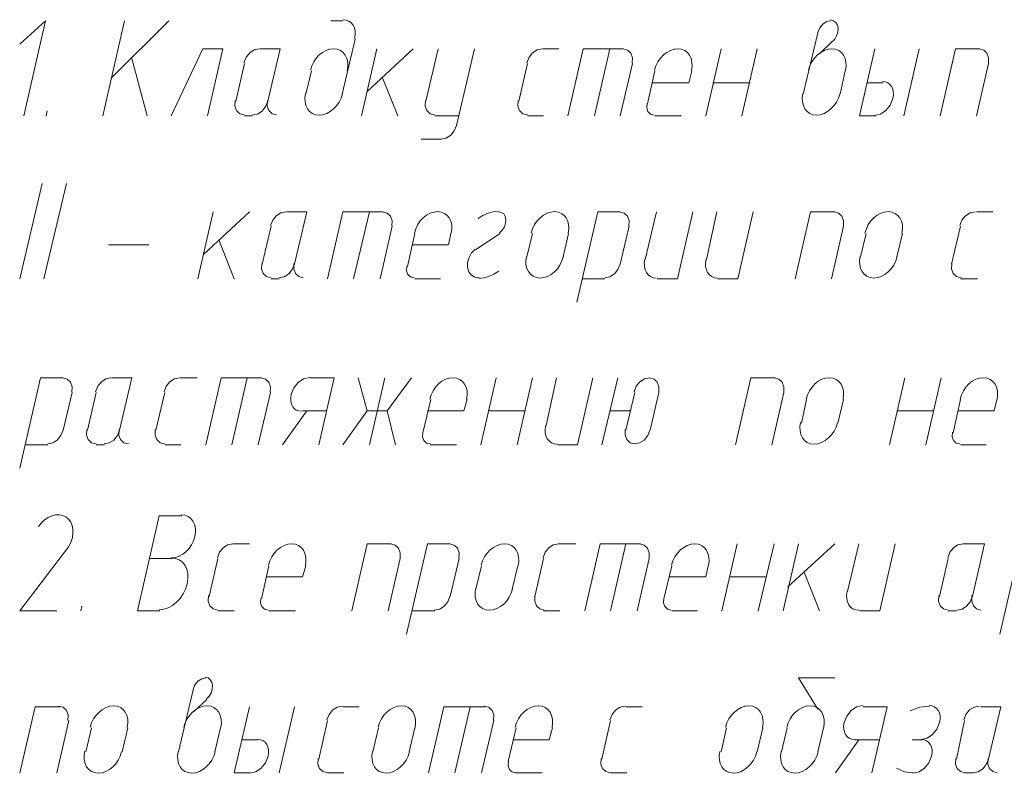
# Model space of a CAD drawing. Header units: millimetres. Extents: x 1527433 to 14789979, y -66543 to 11310.
# Tile 100 of 122: x 2005708 to 2008293, y -53391 to -51412. Entities that reach past the tile are written whole.
import ezdxf

# ---------------------------------------------------------------- set-up
doc = ezdxf.new("R2010")
doc.units = ezdxf.units.MM

msp = doc.modelspace()

# ---------------------------------------------------------------- linework, layer by layer
at = {"color": 7, "lineweight": 0}
for points in [[(2005718.667, -51664.479), (2005775.817, -51414.712), (2005708.083, -51476.095)], [(2005926.1, -51664.479), (2005983.25, -51414.712)], [(2005949.383, -51564.995), (2006099.667, -51414.712)], [(2006556.867, -51414.712), (2006525.117, -51414.712)], [(2006587.397, -51461.891), (2006588.955, -51451.774), (2006588.746, -51442.369), (2006586.893, -51433.875), (2006583.516, -51426.494), (2006578.738, -51420.425), (2006572.678, -51415.868), (2006565.46, -51413.024), (2006557.204, -51412.093)], [(2007837.13, -51414.742), (2007826.434, -51417.156), (2007816.635, -51423.731), (2007808.799, -51433.479), (2007803.993, -51445.415)], [(2007841.057, -51470.119), (2007848.042, -51462.794), (2007853.2, -51454.153), (2007856.261, -51444.785), (2007856.954, -51435.283), (2007855.14, -51426.655), (2007851.074, -51419.772), (2007845.088, -51415.016), (2007837.511, -51412.768)], [(2007803.583, -51446.462), (2007765.483, -51607.329)], [(2006554.75, -51607.329), (2006588.617, -51463.395)], [(2007841.683, -51469.745), (2007807.817, -51501.495)], [(2006201.267, -51664.479), (2006241.483, -51488.795), (2006188.567, -51488.795), (2006106.017, -51664.479)], [(2006337.2, -51488.875), (2006323.989, -51491.478), (2006312.019, -51499.153), (2006302.583, -51510.735), (2006296.975, -51525.062)], [(2006360.017, -51626.379), (2006391.767, -51488.795), (2006338.85, -51488.795)], [(2006568.299, -51545.228), (2006569.887, -51533.825), (2006569.458, -51523.191), (2006567.157, -51513.555), (2006563.128, -51505.144), (2006557.513, -51498.189), (2006550.456, -51492.918), (2006542.101, -51489.559), (2006532.591, -51488.342), (2006522.562, -51489.422), (2006512.72, -51492.653), (2006503.309, -51497.808), (2006494.576, -51504.663), (2006486.767, -51512.99), (2006480.13, -51522.563), (2006474.909, -51533.157), (2006471.351, -51544.546)], [(2006645.767, -51488.795), (2006605.55, -51664.479)], [(2006620.367, -51600.979), (2006741.017, -51488.795)], [(2006806.633, -51488.795), (2006774.883, -51626.379)], [(2006855.317, -51689.879), (2006901.883, -51488.795)], [(2007080.15, -51488.875), (2007066.939, -51491.478), (2007054.969, -51499.153), (2007045.533, -51510.735), (2007039.925, -51525.062)], [(2007081.8, -51488.795), (2007124.133, -51488.795)], [(2007293.467, -51488.795), (2007187.633, -51488.795), (2007147.417, -51664.479)], [(2007257.483, -51488.795), (2007217.267, -51664.479)], [(2007316.292, -51526.612), (2007316.815, -51512.164), (2007312.385, -51500.249), (2007303.79, -51492.081), (2007291.817, -51488.875)], [(2007472.115, -51545.228), (2007473.703, -51533.825), (2007473.275, -51523.191), (2007470.974, -51513.555), (2007466.944, -51505.144), (2007461.329, -51498.189), (2007454.272, -51492.918), (2007445.917, -51489.559), (2007436.407, -51488.342), (2007426.379, -51489.422), (2007416.536, -51492.653), (2007407.125, -51497.808), (2007398.392, -51504.663), (2007390.584, -51512.99), (2007383.946, -51522.563), (2007378.726, -51533.157), (2007375.168, -51544.546)], [(2007509.367, -51664.479), (2007549.583, -51488.795)], [(2007604.617, -51664.479), (2007644.833, -51488.795)], [(2007876.399, -51545.228), (2007877.987, -51533.825), (2007877.558, -51523.191), (2007875.258, -51513.555), (2007871.228, -51505.144), (2007865.613, -51498.189), (2007858.556, -51492.918), (2007850.201, -51489.559), (2007840.691, -51488.342), (2007830.662, -51489.422), (2007820.82, -51492.653), (2007811.409, -51497.808), (2007802.676, -51504.663), (2007794.867, -51512.99), (2007788.23, -51522.563), (2007783.009, -51533.157), (2007779.451, -51544.546)], [(2007953.867, -51488.795), (2007913.65, -51664.479)], [(2008070.283, -51488.795), (2008030.067, -51664.479)], [(2008229.033, -51488.795), (2008165.533, -51488.795), (2008125.317, -51664.479)], [(2008251.858, -51526.612), (2008252.381, -51512.164), (2008247.952, -51500.249), (2008239.357, -51492.081), (2008227.384, -51488.875)], [(2006002.3, -51514.195), (2006042.517, -51664.479)], [(2006298.633, -51526.895), (2006275.35, -51626.379)], [(2006474.317, -51545.945), (2006459.5, -51607.329)], [(2007041.583, -51526.895), (2007018.3, -51626.379)], [(2007285, -51664.479), (2007316.75, -51526.895)], [(2007376.017, -51545.945), (2007356.967, -51632.729)], [(2007464.917, -51577.695), (2007473.383, -51545.945)], [(2007862.85, -51607.329), (2007875.55, -51545.945)], [(2008220.567, -51664.479), (2008252.317, -51526.895)], [(2006700.8, -51664.479), (2006660.583, -51564.995)], [(2007464.917, -51577.695), (2007369.667, -51577.695)], [(2007528.417, -51577.695), (2007625.783, -51577.695)], [(2007975.033, -51577.695), (2007932.7, -51577.695)], [(2007952.955, -51663.387), (2007968.371, -51659.813), (2007982.527, -51650.226), (2007993.881, -51636.062), (2008000.89, -51618.757), (2008002.231, -51609.81), (2008002.005, -51601.485), (2008000.321, -51593.96), (2007997.287, -51587.412), (2007993.011, -51582.02), (2007987.604, -51577.961), (2007981.173, -51575.413), (2007973.828, -51574.554)], [(2006273.692, -51624.545), (2006273.169, -51638.994), (2006277.598, -51650.909), (2006286.193, -51659.076), (2006298.167, -51662.283)], [(2006319.333, -51662.283), (2006332.544, -51659.68), (2006344.515, -51652.005), (2006353.951, -51640.422), (2006359.558, -51626.095)], [(2006358.358, -51624.545), (2006357.835, -51638.994), (2006362.265, -51650.909), (2006370.86, -51659.076), (2006382.833, -51662.283)], [(2006458.651, -51605.93), (2006457.064, -51617.332), (2006457.492, -51627.966), (2006459.792, -51637.603), (2006463.822, -51646.013), (2006469.437, -51652.968), (2006476.494, -51658.239), (2006484.849, -51661.598), (2006494.359, -51662.815), (2006504.388, -51661.735), (2006514.231, -51658.504), (2006523.641, -51653.349), (2006532.374, -51646.495), (2006540.183, -51638.168), (2006546.82, -51628.594), (2006552.041, -51618), (2006555.599, -51606.611)], [(2006773.225, -51624.545), (2006772.702, -51638.994), (2006777.132, -51650.909), (2006785.727, -51659.076), (2006797.7, -51662.283)], [(2007016.642, -51624.545), (2007016.119, -51638.994), (2007020.548, -51650.909), (2007029.143, -51659.076), (2007041.117, -51662.283)], [(2007764.635, -51605.93), (2007763.047, -51617.332), (2007763.475, -51627.966), (2007765.776, -51637.603), (2007769.806, -51646.013), (2007775.421, -51652.968), (2007782.478, -51658.239), (2007790.833, -51661.598), (2007800.343, -51662.815), (2007810.371, -51661.735), (2007820.214, -51658.504), (2007829.625, -51653.349), (2007838.358, -51646.495), (2007846.166, -51638.168), (2007852.804, -51628.594), (2007858.024, -51618), (2007861.582, -51606.611)], [(2005780.05, -51651.779), (2005777.933, -51664.479)], [(2007355.259, -51631.682), (2007354.547, -51643.615), (2007357.876, -51653.359), (2007364.637, -51659.926), (2007374.22, -51662.331)], [(2006298.633, -51664.479), (2006319.8, -51664.479)], [(2006798.167, -51664.479), (2006861.667, -51664.479)], [(2007041.583, -51664.479), (2007083.917, -51664.479)], [(2007376.017, -51664.479), (2007445.867, -51664.479)], [(2007913.65, -51664.479), (2007955.983, -51664.479)], [(2006814.633, -51725.783), (2006827.844, -51723.18), (2006839.815, -51715.505), (2006849.251, -51703.922), (2006854.858, -51689.595)], [(2006762.183, -51725.862), (2006815.1, -51725.862)], [(2005767.35, -51842.279), (2005708.083, -52092.045)], [(2005830.85, -51842.279), (2005771.583, -52092.045)], [(2006216.083, -51916.362), (2006175.867, -52092.045)], [(2006190.683, -52028.545), (2006311.333, -51916.362)], [(2006407.05, -51916.441), (2006393.839, -51919.044), (2006381.869, -51926.719), (2006372.433, -51938.302), (2006366.825, -51952.629)], [(2006429.867, -52053.945), (2006461.617, -51916.362), (2006408.7, -51916.362)], [(2006662.7, -51916.362), (2006556.867, -51916.362), (2006516.65, -52092.045)], [(2006626.717, -51916.362), (2006584.383, -52092.045)], [(2006685.525, -51954.179), (2006686.048, -51939.73), (2006681.619, -51927.815), (2006673.023, -51919.648), (2006661.05, -51916.441)], [(2006841.349, -51972.794), (2006842.937, -51961.392), (2006842.508, -51950.758), (2006840.208, -51941.121), (2006836.178, -51932.711), (2006830.563, -51925.756), (2006823.506, -51920.485), (2006815.151, -51917.126), (2006805.641, -51915.909), (2006795.612, -51916.989), (2006785.77, -51920.22), (2006776.359, -51925.375), (2006767.626, -51932.229), (2006759.817, -51940.556), (2006753.18, -51950.13), (2006747.959, -51960.724), (2006744.401, -51972.113)], [(2006964.332, -51914.917), (2006951.105, -51916.381), (2006937.775, -51920.045), (2006924.563, -51925.83), (2006911.69, -51933.656)], [(2006967.813, -51971.664), (2006975.163, -51964.735), (2006980.691, -51956.255), (2006984.058, -51946.9), (2006984.929, -51937.347), (2006983.115, -51928.76), (2006978.916, -51922.13), (2006972.726, -51917.87), (2006964.939, -51916.393)], [(2007148.265, -51972.794), (2007149.853, -51961.392), (2007149.425, -51950.758), (2007147.124, -51941.121), (2007143.094, -51932.711), (2007137.479, -51925.756), (2007130.422, -51920.485), (2007122.067, -51917.126), (2007112.557, -51915.909), (2007102.529, -51916.989), (2007092.686, -51920.22), (2007083.275, -51925.375), (2007074.542, -51932.229), (2007066.734, -51940.556), (2007060.096, -51950.13), (2007054.876, -51960.724), (2007051.318, -51972.113)], [(2007285, -51916.362), (2007225.733, -51916.362), (2007170.7, -52153.429)], [(2007307.825, -51954.179), (2007308.348, -51939.73), (2007303.919, -51927.815), (2007295.323, -51919.648), (2007283.35, -51916.441)], [(2007380.25, -51916.362), (2007350.617, -52041.245)], [(2007382.367, -52092.045), (2007435.283, -52092.045), (2007475.5, -51916.362)], [(2007539, -51916.362), (2007511.483, -52041.245)], [(2007541.117, -52092.045), (2007594.033, -52092.045), (2007634.25, -51916.362)], [(2007848.033, -51916.362), (2007784.533, -51916.362), (2007744.317, -52092.045)], [(2007870.858, -51954.179), (2007871.381, -51939.73), (2007866.952, -51927.815), (2007858.357, -51919.648), (2007846.384, -51916.441)], [(2008024.565, -51972.794), (2008026.153, -51961.392), (2008025.725, -51950.758), (2008023.424, -51941.121), (2008019.394, -51932.711), (2008013.779, -51925.756), (2008006.722, -51920.485), (2007998.367, -51917.126), (2007988.857, -51915.909), (2007978.829, -51916.989), (2007968.986, -51920.22), (2007959.575, -51925.375), (2007950.842, -51932.229), (2007943.034, -51940.556), (2007936.396, -51950.13), (2007931.176, -51960.724), (2007927.618, -51972.113)], [(2008216.8, -51916.441), (2008203.589, -51919.044), (2008191.619, -51926.719), (2008182.183, -51938.302), (2008176.575, -51952.629)], [(2008220.567, -51916.362), (2008262.9, -51916.362)], [(2006368.483, -51954.462), (2006345.2, -52053.945)], [(2006654.233, -52092.045), (2006685.983, -51954.462)], [(2007285, -52053.945), (2007308.283, -51954.462)], [(2007839.567, -52092.045), (2007871.317, -51954.462)], [(2008178.233, -51954.462), (2008154.95, -52053.945)], [(2006271.117, -52092.045), (2006230.9, -51990.445)], [(2006745.25, -51973.512), (2006726.2, -52060.295)], [(2006834.15, -52003.145), (2006840.5, -51973.512)], [(2006969.617, -51973.512), (2006906.117, -52015.845)], [(2007054.283, -51973.512), (2007039.467, -52034.895)], [(2007134.717, -52034.895), (2007149.533, -51973.512)], [(2007930.583, -51973.512), (2007915.767, -52034.895)], [(2008011.017, -52034.895), (2008025.833, -51973.512)], [(2005940.917, -52003.145), (2006046.75, -52003.145)], [(2006834.15, -52003.145), (2006738.9, -52003.145)], [(2006904.235, -52014.359), (2006894.714, -52024.561), (2006887.946, -52036.594), (2006884.312, -52049.542), (2006884.193, -52062.49), (2006887.713, -52073.902), (2006894.357, -52082.512), (2006903.544, -52087.811), (2006914.696, -52089.288)], [(2007038.618, -52033.496), (2007037.03, -52044.899), (2007037.458, -52055.533), (2007039.759, -52065.169), (2007043.789, -52073.58), (2007049.404, -52080.535), (2007056.461, -52085.806), (2007064.816, -52089.165), (2007074.326, -52090.382), (2007084.354, -52089.302), (2007094.197, -52086.071), (2007103.608, -52080.915), (2007112.341, -52074.061), (2007120.149, -52065.734), (2007126.787, -52056.161), (2007132.008, -52045.566), (2007135.565, -52034.178)], [(2007349.719, -52040.633), (2007348.162, -52050.75), (2007348.37, -52060.155), (2007350.224, -52068.648), (2007353.601, -52076.03), (2007358.379, -52082.099), (2007364.438, -52086.656), (2007371.656, -52089.5), (2007379.912, -52090.431)], [(2007510.586, -52040.633), (2007509.028, -52050.75), (2007509.237, -52060.155), (2007511.09, -52068.648), (2007514.467, -52076.03), (2007519.246, -52082.099), (2007525.305, -52086.656), (2007532.523, -52089.5), (2007540.779, -52090.431)], [(2007914.918, -52033.496), (2007913.33, -52044.899), (2007913.758, -52055.533), (2007916.059, -52065.169), (2007920.089, -52073.58), (2007925.704, -52080.535), (2007932.761, -52085.806), (2007941.116, -52089.165), (2007950.626, -52090.382), (2007960.654, -52089.302), (2007970.497, -52086.071), (2007979.908, -52080.915), (2007988.641, -52074.061), (2007996.449, -52065.734), (2008003.087, -52056.161), (2008008.308, -52045.566), (2008011.865, -52034.178)], [(2006343.542, -52052.112), (2006343.019, -52066.56), (2006347.448, -52078.475), (2006356.043, -52086.643), (2006368.017, -52089.849)], [(2006389.183, -52089.849), (2006402.394, -52087.246), (2006414.365, -52079.571), (2006423.801, -52067.989), (2006429.408, -52053.662)], [(2006428.208, -52052.112), (2006427.685, -52066.56), (2006432.115, -52078.475), (2006440.71, -52086.643), (2006452.683, -52089.849)], [(2006724.493, -52059.248), (2006723.781, -52071.182), (2006727.11, -52080.926), (2006733.871, -52087.493), (2006743.453, -52089.898)], [(2007244.317, -52089.849), (2007257.527, -52087.246), (2007269.498, -52079.571), (2007278.934, -52067.989), (2007284.542, -52053.662)], [(2008155.408, -52052.112), (2008154.885, -52066.56), (2008159.315, -52078.475), (2008167.91, -52086.643), (2008179.883, -52089.849)], [(2006368.483, -52092.045), (2006389.65, -52092.045)], [(2006745.25, -52092.045), (2006812.983, -52092.045)], [(2006913.518, -52091.374), (2006926.745, -52089.909), (2006940.075, -52086.245), (2006953.287, -52080.461), (2006966.16, -52072.635)], [(2007185.517, -52092.045), (2007244.783, -52092.045)], [(2008178.233, -52092.045), (2008222.683, -52092.045)], [(2005822.383, -52352.395), (2005763.117, -52352.395), (2005708.083, -52589.462)], [(2005845.208, -52390.212), (2005845.731, -52375.764), (2005841.302, -52363.849), (2005832.707, -52355.681), (2005820.734, -52352.475)], [(2005947.734, -52352.475), (2005934.523, -52355.078), (2005922.552, -52362.753), (2005913.116, -52374.335), (2005907.508, -52388.662)], [(2005970.55, -52489.979), (2006002.3, -52352.395), (2005949.383, -52352.395)], [(2006127.65, -52352.475), (2006114.439, -52355.078), (2006102.469, -52362.753), (2006093.033, -52374.335), (2006087.425, -52388.662)], [(2006129.3, -52352.395), (2006173.75, -52352.395)], [(2006343.083, -52352.395), (2006237.25, -52352.395), (2006197.033, -52528.079)], [(2006304.983, -52352.395), (2006264.767, -52528.079)], [(2006365.908, -52390.212), (2006366.431, -52375.764), (2006362.002, -52363.849), (2006353.407, -52355.681), (2006341.434, -52352.475)], [(2006468.878, -52351.37), (2006453.462, -52354.944), (2006439.306, -52364.531), (2006427.953, -52378.695), (2006420.944, -52396), (2006419.602, -52404.948), (2006419.828, -52413.273), (2006421.513, -52420.798), (2006424.547, -52427.345), (2006428.822, -52432.737), (2006434.229, -52436.796), (2006440.66, -52439.344), (2006448.005, -52440.203)], [(2006533.583, -52352.395), (2006470.083, -52352.395)], [(2006533.583, -52352.395), (2006493.367, -52528.079)], [(2006597.083, -52352.395), (2006620.367, -52439.179), (2006556.867, -52528.079)], [(2006666.933, -52352.395), (2006626.717, -52528.079)], [(2006694.45, -52528.079), (2006673.283, -52439.179), (2006736.783, -52352.395)], [(2006881.565, -52408.828), (2006883.153, -52397.425), (2006882.725, -52386.791), (2006880.424, -52377.155), (2006876.394, -52368.744), (2006870.779, -52361.789), (2006863.722, -52356.518), (2006855.367, -52353.159), (2006845.857, -52351.942), (2006835.829, -52353.022), (2006825.986, -52356.253), (2006816.575, -52361.408), (2006807.842, -52368.263), (2006800.034, -52376.59), (2006793.396, -52386.163), (2006788.176, -52396.757), (2006784.618, -52408.146)], [(2006918.817, -52528.079), (2006959.033, -52352.395)], [(2007014.067, -52528.079), (2007054.283, -52352.395)], [(2007117.783, -52352.395), (2007090.267, -52477.279)], [(2007119.9, -52528.079), (2007172.817, -52528.079), (2007213.033, -52352.395)], [(2007278.65, -52352.395), (2007236.317, -52528.079)], [(2007386.142, -52390.212), (2007386.665, -52375.764), (2007382.235, -52363.849), (2007373.64, -52355.681), (2007361.667, -52352.475), (2007348.456, -52355.078), (2007336.485, -52362.753), (2007327.049, -52374.335), (2007321.442, -52388.662)], [(2007691.4, -52352.395), (2007627.9, -52352.395), (2007587.683, -52528.079)], [(2007714.225, -52390.212), (2007714.748, -52375.764), (2007710.319, -52363.849), (2007701.723, -52355.681), (2007689.75, -52352.475)], [(2007870.049, -52408.828), (2007871.637, -52397.425), (2007871.208, -52386.791), (2007868.908, -52377.155), (2007864.878, -52368.744), (2007859.263, -52361.789), (2007852.206, -52356.518), (2007843.851, -52353.159), (2007834.341, -52351.942), (2007824.312, -52353.022), (2007814.47, -52356.253), (2007805.059, -52361.408), (2007796.326, -52368.263), (2007788.517, -52376.59), (2007781.88, -52386.163), (2007776.659, -52396.757), (2007773.101, -52408.146)], [(2007991.967, -52528.079), (2008032.183, -52352.395)], [(2008087.217, -52528.079), (2008127.433, -52352.395)], [(2008274.332, -52408.828), (2008275.92, -52397.425), (2008275.492, -52386.791), (2008273.191, -52377.155), (2008269.161, -52368.744), (2008263.546, -52361.789), (2008256.489, -52356.518), (2008248.134, -52353.159), (2008238.624, -52351.942), (2008228.596, -52353.022), (2008218.753, -52356.253), (2008209.342, -52361.408), (2008200.609, -52368.263), (2008192.801, -52376.59), (2008186.163, -52386.163), (2008180.942, -52396.757), (2008177.385, -52408.146)], [(2005822.383, -52489.979), (2005845.667, -52390.495)], [(2005909.167, -52390.495), (2005885.883, -52489.979)], [(2006089.083, -52390.495), (2006065.8, -52489.979)], [(2006334.617, -52528.079), (2006366.367, -52390.495)], [(2007323.1, -52390.495), (2007299.817, -52489.979)], [(2007363.317, -52489.979), (2007386.6, -52390.495)], [(2007682.933, -52528.079), (2007714.683, -52390.495)], [(2006787.583, -52409.545), (2006766.417, -52496.329)], [(2006874.367, -52439.179), (2006882.833, -52409.545)], [(2007773.95, -52409.545), (2007761.25, -52470.929)], [(2007856.5, -52470.929), (2007871.317, -52409.545)], [(2008178.233, -52409.545), (2008159.183, -52496.329)], [(2008267.133, -52439.179), (2008273.483, -52409.545)], [(2006398.117, -52528.079), (2006461.617, -52439.179)], [(2006451.033, -52439.179), (2006514.533, -52439.179)], [(2006620.367, -52439.179), (2006673.283, -52439.179)], [(2006874.367, -52439.179), (2006779.117, -52439.179)], [(2006937.867, -52439.179), (2007035.233, -52439.179)], [(2007257.483, -52439.179), (2007310.4, -52439.179)], [(2008011.017, -52439.179), (2008108.383, -52439.179)], [(2008267.133, -52439.179), (2008171.883, -52439.179)], [(2007089.369, -52476.666), (2007087.812, -52486.783), (2007088.02, -52496.188), (2007089.874, -52504.682), (2007093.251, -52512.063), (2007098.029, -52518.133), (2007104.088, -52522.689), (2007111.306, -52525.533), (2007119.562, -52526.464)], [(2007758.285, -52469.53), (2007756.697, -52480.932), (2007757.125, -52491.566), (2007759.426, -52501.203), (2007763.456, -52509.613), (2007769.071, -52516.568), (2007776.128, -52521.839), (2007784.483, -52525.198), (2007793.993, -52526.415), (2007804.021, -52525.335), (2007813.864, -52522.104), (2007823.275, -52516.949), (2007832.008, -52510.095), (2007839.816, -52501.768), (2007846.454, -52492.194), (2007851.674, -52481.6), (2007855.232, -52470.211)], [(2005781.7, -52525.883), (2005794.911, -52523.28), (2005806.881, -52515.605), (2005816.317, -52504.022), (2005821.925, -52489.695)], [(2005884.225, -52488.145), (2005883.702, -52502.594), (2005888.132, -52514.509), (2005896.727, -52522.676), (2005908.7, -52525.883)], [(2005929.867, -52525.883), (2005943.077, -52523.28), (2005955.048, -52515.605), (2005964.484, -52504.022), (2005970.092, -52489.695)], [(2005968.892, -52488.145), (2005968.368, -52502.594), (2005972.798, -52514.509), (2005981.393, -52522.676), (2005993.367, -52525.883)], [(2006064.142, -52488.145), (2006063.619, -52502.594), (2006068.048, -52514.509), (2006076.643, -52522.676), (2006088.617, -52525.883)], [(2006766.826, -52495.282), (2006766.114, -52507.215), (2006769.443, -52516.959), (2006776.204, -52523.526), (2006785.786, -52525.931)], [(2007298.158, -52488.145), (2007297.635, -52502.594), (2007302.065, -52514.509), (2007310.66, -52522.676), (2007322.633, -52525.883), (2007335.844, -52523.28), (2007347.815, -52515.605), (2007357.251, -52504.022), (2007362.858, -52489.695)], [(2008157.476, -52495.282), (2008156.764, -52507.215), (2008160.093, -52516.959), (2008166.854, -52523.526), (2008176.436, -52525.931)], [(2005722.9, -52528.079), (2005782.167, -52528.079)], [(2005909.167, -52528.079), (2005930.333, -52528.079)], [(2006089.083, -52528.079), (2006131.417, -52528.079)], [(2006785.467, -52528.079), (2006855.317, -52528.079)], [(2008178.233, -52528.079), (2008245.967, -52528.079)], [(2005837.703, -52793.369), (2005843.019, -52782.405), (2005846.451, -52771.301), (2005848.031, -52760.34), (2005847.789, -52749.806), (2005845.758, -52739.984), (2005841.97, -52731.158), (2005836.456, -52723.612), (2005829.248, -52717.631), (2005820.772, -52713.659), (2005811.611, -52711.893), (2005802.035, -52712.238), (2005792.314, -52714.603), (2005782.718, -52718.893), (2005773.515, -52725.017), (2005764.977, -52732.882), (2005757.373, -52742.393)], [(2006133.533, -52714.345), (2006074.267, -52714.345), (2006017.117, -52964.112), (2006076.383, -52964.112)], [(2006107.009, -52824.865), (2006117.038, -52823.785), (2006126.881, -52820.554), (2006136.291, -52815.399), (2006145.024, -52808.545), (2006152.833, -52800.218), (2006159.47, -52790.644), (2006164.691, -52780.05), (2006168.249, -52768.661), (2006169.837, -52757.258), (2006169.408, -52746.624), (2006167.108, -52736.988), (2006163.078, -52728.578), (2006157.463, -52721.623), (2006150.406, -52716.351), (2006142.051, -52712.993), (2006132.541, -52711.775)], [(2006267.35, -52788.508), (2006254.139, -52791.111), (2006242.169, -52798.786), (2006232.733, -52810.369), (2006227.125, -52824.695)], [(2006269, -52788.429), (2006311.333, -52788.429)], [(2006458.232, -52844.861), (2006459.82, -52833.458), (2006459.392, -52822.824), (2006457.091, -52813.188), (2006453.061, -52804.778), (2006447.446, -52797.823), (2006440.389, -52792.551), (2006432.034, -52789.193), (2006422.524, -52787.975), (2006412.496, -52789.055), (2006402.653, -52792.286), (2006393.242, -52797.442), (2006384.509, -52804.296), (2006376.701, -52812.623), (2006370.063, -52822.196), (2006364.842, -52832.791), (2006361.285, -52844.18)], [(2006683.867, -52788.429), (2006620.367, -52788.429), (2006580.15, -52964.112)], [(2006706.692, -52826.245), (2006707.215, -52811.797), (2006702.785, -52799.882), (2006694.19, -52791.714), (2006682.217, -52788.508)], [(2006838.383, -52788.429), (2006779.117, -52788.429), (2006724.083, -53025.495)], [(2006861.208, -52826.245), (2006861.731, -52811.797), (2006857.302, -52799.882), (2006848.707, -52791.714), (2006836.734, -52788.508)], [(2007017.032, -52844.861), (2007018.62, -52833.458), (2007018.192, -52822.824), (2007015.891, -52813.188), (2007011.861, -52804.778), (2007006.246, -52797.823), (2006999.189, -52792.551), (2006990.834, -52789.193), (2006981.324, -52787.975), (2006971.296, -52789.055), (2006961.453, -52792.286), (2006952.042, -52797.442), (2006943.309, -52804.296), (2006935.501, -52812.623), (2006928.863, -52822.196), (2006923.642, -52832.791), (2006920.085, -52844.18)], [(2007122.484, -52788.508), (2007109.273, -52791.111), (2007097.302, -52798.786), (2007087.866, -52810.369), (2007082.258, -52824.695)], [(2007124.133, -52788.429), (2007168.583, -52788.429)], [(2007337.917, -52788.429), (2007232.083, -52788.429), (2007191.867, -52964.112)], [(2007299.817, -52788.429), (2007259.6, -52964.112)], [(2007360.742, -52826.245), (2007361.265, -52811.797), (2007356.835, -52799.882), (2007348.24, -52791.714), (2007336.267, -52788.508)], [(2007516.565, -52844.861), (2007518.153, -52833.458), (2007517.725, -52822.824), (2007515.424, -52813.188), (2007511.394, -52804.778), (2007505.779, -52797.823), (2007498.722, -52792.551), (2007490.367, -52789.193), (2007480.857, -52787.975), (2007470.829, -52789.055), (2007460.986, -52792.286), (2007451.575, -52797.442), (2007442.842, -52804.296), (2007435.034, -52812.623), (2007428.396, -52822.196), (2007423.176, -52832.791), (2007419.618, -52844.18)], [(2007551.7, -52964.112), (2007591.917, -52788.429)], [(2007646.95, -52964.112), (2007689.283, -52788.429)], [(2007752.783, -52788.429), (2007712.567, -52964.112)], [(2007725.267, -52900.612), (2007848.033, -52788.429)], [(2007911.533, -52788.429), (2007881.9, -52913.312)], [(2007913.65, -52964.112), (2007966.567, -52964.112), (2008006.783, -52788.429)], [(2008185.05, -52788.508), (2008171.839, -52791.111), (2008159.869, -52798.786), (2008150.433, -52810.369), (2008144.825, -52824.695)], [(2008209.983, -52926.012), (2008241.733, -52788.429), (2008186.7, -52788.429)], [(2008394.133, -52788.429), (2008336.983, -52788.429), (2008281.95, -53025.495)], [(2005837.2, -52794.779), (2005708.083, -52964.112), (2005805.45, -52964.112)], [(2006108.133, -52826.529), (2006048.867, -52826.529)], [(2006074.29, -52961.404), (2006086.265, -52959.993), (2006098.043, -52955.996), (2006109.326, -52949.687), (2006119.82, -52941.341), (2006129.226, -52931.232), (2006137.25, -52919.636), (2006143.595, -52906.827), (2006147.964, -52893.08), (2006149.984, -52879.338), (2006149.59, -52866.543), (2006146.952, -52854.97), (2006142.237, -52844.891), (2006135.615, -52836.582), (2006127.255, -52830.315), (2006117.324, -52826.364), (2006105.993, -52825.004)], [(2006228.783, -52826.529), (2006205.5, -52926.012)], [(2006675.4, -52964.112), (2006707.15, -52826.529)], [(2006838.383, -52926.012), (2006861.667, -52826.529)], [(2007083.917, -52826.529), (2007060.633, -52926.012)], [(2007329.45, -52964.112), (2007361.2, -52826.529)], [(2008146.483, -52826.529), (2008123.2, -52926.012)], [(2006362.133, -52845.579), (2006343.083, -52932.362)], [(2006451.033, -52875.212), (2006459.5, -52845.579)], [(2006920.933, -52845.579), (2006906.117, -52906.962)], [(2007001.367, -52906.962), (2007016.183, -52845.579)], [(2007420.467, -52845.579), (2007399.3, -52932.362)], [(2007509.367, -52875.212), (2007515.717, -52845.579)], [(2007807.817, -52964.112), (2007767.6, -52862.512)], [(2006451.033, -52875.212), (2006355.783, -52875.212)], [(2007509.367, -52875.212), (2007414.117, -52875.212)], [(2007572.867, -52875.212), (2007668.117, -52875.212)], [(2006905.268, -52905.563), (2006903.68, -52916.966), (2006904.108, -52927.6), (2006906.409, -52937.236), (2006910.439, -52945.646), (2006916.054, -52952.601), (2006923.111, -52957.873), (2006931.466, -52961.231), (2006940.976, -52962.449), (2006951.004, -52961.369), (2006960.847, -52958.138), (2006970.258, -52952.982), (2006978.991, -52946.128), (2006986.799, -52937.801), (2006993.437, -52928.227), (2006998.658, -52917.633), (2007002.215, -52906.244)], [(2007881.003, -52912.699), (2007879.445, -52922.816), (2007879.654, -52932.222), (2007881.507, -52940.715), (2007884.884, -52948.097), (2007889.662, -52954.166), (2007895.722, -52958.723), (2007902.94, -52961.567), (2007911.196, -52962.498)], [(2006203.842, -52924.179), (2006203.319, -52938.627), (2006207.748, -52950.542), (2006216.343, -52958.71), (2006228.317, -52961.916)], [(2006341.376, -52931.315), (2006340.664, -52943.249), (2006343.993, -52952.992), (2006350.754, -52959.56), (2006360.336, -52961.965)], [(2006797.7, -52961.916), (2006810.911, -52959.313), (2006822.881, -52951.638), (2006832.317, -52940.055), (2006837.925, -52925.729)], [(2007061.092, -52924.179), (2007060.569, -52938.627), (2007064.998, -52950.542), (2007073.593, -52958.71), (2007085.567, -52961.916)], [(2007399.709, -52931.315), (2007398.997, -52943.249), (2007402.326, -52952.992), (2007409.087, -52959.56), (2007418.67, -52961.965)], [(2008121.542, -52924.179), (2008121.019, -52938.627), (2008125.448, -52950.542), (2008134.043, -52958.71), (2008146.016, -52961.916)], [(2008169.3, -52961.916), (2008182.511, -52959.313), (2008194.481, -52951.638), (2008203.917, -52940.055), (2008209.525, -52925.729)], [(2008208.325, -52924.179), (2008207.802, -52938.627), (2008212.231, -52950.542), (2008220.827, -52958.71), (2008232.8, -52961.916)], [(2005871.067, -52951.412), (2005868.95, -52964.112)], [(2006228.783, -52964.112), (2006271.117, -52964.112)], [(2006362.133, -52964.112), (2006431.983, -52964.112)], [(2006738.9, -52964.112), (2006798.167, -52964.112)], [(2007083.917, -52964.112), (2007126.25, -52964.112)], [(2007420.467, -52964.112), (2007488.2, -52964.112)], [(2008146.483, -52964.112), (2008167.65, -52964.112)], [(2006196.714, -53139.826), (2006186.017, -53142.24), (2006176.218, -53148.814), (2006168.382, -53158.563), (2006163.576, -53170.498)], [(2006198.524, -53195.202), (2006205.509, -53187.878), (2006210.667, -53179.236), (2006213.727, -53169.869), (2006214.421, -53160.366), (2006212.606, -53151.738), (2006208.541, -53144.855), (2006202.555, -53140.099), (2006194.978, -53137.851)], [(2007803.583, -53222.345), (2007752.783, -53139.795), (2007848.033, -53139.795)], [(2006163.167, -53171.545), (2006125.067, -53334.529)], [(2006199.15, -53196.945), (2006165.283, -53228.695)], [(2005813.917, -53215.995), (2005748.3, -53215.995), (2005708.083, -53389.562)], [(2005834.625, -53251.695), (2005835.148, -53237.247), (2005830.719, -53225.332), (2005822.123, -53217.164), (2005810.15, -53213.958)], [(2005990.449, -53270.311), (2005992.037, -53258.908), (2005991.608, -53248.274), (2005989.308, -53238.638), (2005985.278, -53230.228), (2005979.663, -53223.273), (2005972.606, -53218.001), (2005964.251, -53214.643), (2005954.741, -53213.425), (2005944.712, -53214.505), (2005934.87, -53217.736), (2005925.459, -53222.892), (2005916.726, -53229.746), (2005908.917, -53238.073), (2005902.28, -53247.646), (2005897.059, -53258.241), (2005893.501, -53269.63)], [(2006235.982, -53270.311), (2006237.57, -53258.908), (2006237.142, -53248.274), (2006234.841, -53238.638), (2006230.811, -53230.228), (2006225.196, -53223.273), (2006218.139, -53218.001), (2006209.784, -53214.643), (2006200.274, -53213.425), (2006190.246, -53214.505), (2006180.403, -53217.736), (2006170.992, -53222.892), (2006162.259, -53229.746), (2006154.451, -53238.073), (2006147.813, -53247.646), (2006142.592, -53258.241), (2006139.035, -53269.63)], [(2006311.333, -53215.995), (2006271.117, -53389.562)], [(2006429.867, -53215.995), (2006389.65, -53389.562)], [(2006555.217, -53213.958), (2006542.006, -53216.561), (2006530.035, -53224.236), (2006520.599, -53235.819), (2006514.992, -53250.145)], [(2006556.867, -53215.995), (2006599.2, -53215.995)], [(2006746.099, -53270.311), (2006747.687, -53258.908), (2006747.258, -53248.274), (2006744.958, -53238.638), (2006740.928, -53230.228), (2006735.313, -53223.273), (2006728.256, -53218.001), (2006719.9, -53214.643), (2006710.391, -53213.425), (2006700.362, -53214.505), (2006690.52, -53217.736), (2006681.109, -53222.892), (2006672.376, -53229.746), (2006664.567, -53238.073), (2006657.93, -53247.646), (2006652.709, -53258.241), (2006649.151, -53269.63)], [(2006929.4, -53215.995), (2006821.45, -53215.995), (2006781.233, -53389.562)], [(2006891.3, -53215.995), (2006851.083, -53389.562)], [(2006952.225, -53251.695), (2006952.748, -53237.247), (2006948.319, -53225.332), (2006939.723, -53217.164), (2006927.75, -53213.958)], [(2007105.932, -53270.311), (2007107.52, -53258.908), (2007107.092, -53248.274), (2007104.791, -53238.638), (2007100.761, -53230.228), (2007095.146, -53223.273), (2007088.089, -53218.001), (2007079.734, -53214.643), (2007070.224, -53213.425), (2007060.196, -53214.505), (2007050.353, -53217.736), (2007040.942, -53222.892), (2007032.209, -53229.746), (2007024.401, -53238.073), (2007017.763, -53247.646), (2007012.542, -53258.241), (2007008.985, -53269.63)], [(2007298.167, -53213.958), (2007284.956, -53216.561), (2007272.985, -53224.236), (2007263.549, -53235.819), (2007257.942, -53250.145)], [(2007299.817, -53215.995), (2007342.15, -53215.995)], [(2007658.382, -53270.311), (2007659.97, -53258.908), (2007659.542, -53248.274), (2007657.241, -53238.638), (2007653.211, -53230.228), (2007647.596, -53223.273), (2007640.539, -53218.001), (2007632.184, -53214.643), (2007622.674, -53213.425), (2007612.646, -53214.505), (2007602.803, -53217.736), (2007593.392, -53222.892), (2007584.659, -53229.746), (2007576.851, -53238.073), (2007570.213, -53247.646), (2007564.992, -53258.241), (2007561.435, -53269.63)], [(2007819.249, -53270.311), (2007820.837, -53258.908), (2007820.408, -53248.274), (2007818.108, -53238.638), (2007814.078, -53230.228), (2007808.463, -53223.273), (2007801.406, -53218.001), (2007793.051, -53214.643), (2007783.541, -53213.425), (2007773.512, -53214.505), (2007763.67, -53217.736), (2007754.259, -53222.892), (2007745.526, -53229.746), (2007737.717, -53238.073), (2007731.08, -53247.646), (2007725.859, -53258.241), (2007722.301, -53269.63)], [(2007920.912, -53212.854), (2007905.495, -53216.427), (2007891.34, -53226.014), (2007879.986, -53240.178), (2007872.977, -53257.484), (2007871.635, -53266.431), (2007871.861, -53274.756), (2007873.546, -53282.281), (2007876.58, -53288.828), (2007880.855, -53294.221), (2007886.263, -53298.279), (2007892.693, -53300.827), (2007900.038, -53301.687)], [(2007985.617, -53215.995), (2007922.117, -53215.995)], [(2007985.617, -53215.995), (2007945.4, -53389.562)], [(2008097.326, -53214.027), (2008072.088, -53216.935), (2008046.576, -53226.489)], [(2008075.722, -53301.687), (2008091.138, -53298.113), (2008105.294, -53288.526), (2008116.647, -53274.362), (2008123.656, -53257.057), (2008124.998, -53248.11), (2008124.772, -53239.785), (2008123.088, -53232.26), (2008120.053, -53225.712), (2008115.778, -53220.32), (2008110.371, -53216.261), (2008103.94, -53213.713), (2008096.595, -53212.854)], [(2008227.384, -53213.958), (2008214.173, -53216.561), (2008202.202, -53224.236), (2008192.766, -53235.819), (2008187.158, -53250.145)], [(2008252.317, -53353.579), (2008284.067, -53215.995), (2008231.15, -53215.995)], [(2005805.45, -53389.562), (2005837.2, -53251.979)], [(2006516.65, -53251.979), (2006493.367, -53353.579)], [(2006920.933, -53389.562), (2006952.683, -53251.979)], [(2007259.6, -53251.979), (2007236.317, -53353.579)], [(2008188.817, -53251.979), (2008167.65, -53353.579)], [(2005896.467, -53271.029), (2005881.65, -53334.529)], [(2005976.9, -53334.529), (2005991.717, -53271.029)], [(2006220.317, -53334.529), (2006235.133, -53271.029)], [(2006650, -53271.029), (2006635.183, -53334.529)], [(2006730.433, -53334.529), (2006745.25, -53271.029)], [(2007011.95, -53271.029), (2006990.783, -53359.929)], [(2007098.733, -53302.779), (2007107.2, -53271.029)], [(2007564.4, -53271.029), (2007549.583, -53334.529)], [(2007644.833, -53334.529), (2007659.65, -53271.029)], [(2007723.15, -53271.029), (2007708.333, -53334.529)], [(2007803.583, -53334.529), (2007818.4, -53271.029)], [(2006334.617, -53302.779), (2006292.283, -53302.779)], [(2006312.538, -53390.587), (2006327.955, -53387.013), (2006342.11, -53377.426), (2006353.464, -53363.262), (2006360.473, -53345.957), (2006361.815, -53337.01), (2006361.589, -53328.685), (2006359.904, -53321.16), (2006356.87, -53314.612), (2006352.595, -53309.22), (2006347.187, -53305.161), (2006340.757, -53302.613), (2006333.412, -53301.754)], [(2007098.733, -53302.779), (2007003.483, -53302.779)], [(2007850.15, -53389.562), (2007911.533, -53302.779)], [(2007900.95, -53302.779), (2007966.567, -53302.779)], [(2008076.633, -53302.779), (2008051.233, -53302.779)], [(2008054.555, -53390.587), (2008069.971, -53387.013), (2008084.127, -53377.426), (2008095.481, -53363.262), (2008102.49, -53345.957), (2008103.831, -53337.01), (2008103.605, -53328.685), (2008101.921, -53321.16), (2008098.887, -53314.612), (2008094.611, -53309.22), (2008089.204, -53305.161), (2008082.773, -53302.613), (2008075.428, -53301.754)], [(2005878.685, -53333.13), (2005877.097, -53344.532), (2005877.525, -53355.166), (2005879.826, -53364.803), (2005883.856, -53373.213), (2005889.471, -53380.168), (2005896.528, -53385.439), (2005904.883, -53388.798), (2005914.393, -53390.015), (2005924.421, -53388.935), (2005934.264, -53385.704), (2005943.675, -53380.549), (2005952.407, -53373.695), (2005960.216, -53365.368), (2005966.854, -53355.794), (2005972.074, -53345.2), (2005975.632, -53333.811)], [(2006124.218, -53333.13), (2006122.63, -53344.532), (2006123.058, -53355.166), (2006125.359, -53364.803), (2006129.389, -53373.213), (2006135.004, -53380.168), (2006142.061, -53385.439), (2006150.416, -53388.798), (2006159.926, -53390.015), (2006169.954, -53388.935), (2006179.797, -53385.704), (2006189.208, -53380.549), (2006197.941, -53373.695), (2006205.749, -53365.368), (2006212.387, -53355.794), (2006217.608, -53345.2), (2006221.165, -53333.811)], [(2006634.335, -53333.13), (2006632.747, -53344.532), (2006633.175, -53355.166), (2006635.476, -53364.803), (2006639.506, -53373.213), (2006645.121, -53380.168), (2006652.178, -53385.439), (2006660.533, -53388.798), (2006670.043, -53390.015), (2006680.071, -53388.935), (2006689.914, -53385.704), (2006699.325, -53380.549), (2006708.058, -53373.695), (2006715.866, -53365.368), (2006722.504, -53355.794), (2006727.724, -53345.2), (2006731.282, -53333.811)], [(2007546.618, -53333.13), (2007545.03, -53344.532), (2007545.458, -53355.166), (2007547.759, -53364.803), (2007551.789, -53373.213), (2007557.404, -53380.168), (2007564.461, -53385.439), (2007572.816, -53388.798), (2007582.326, -53390.015), (2007592.354, -53388.935), (2007602.197, -53385.704), (2007611.608, -53380.549), (2007620.341, -53373.695), (2007628.149, -53365.368), (2007634.787, -53355.794), (2007640.008, -53345.2), (2007643.565, -53333.811)], [(2007707.485, -53333.13), (2007705.897, -53344.532), (2007706.325, -53355.166), (2007708.626, -53364.803), (2007712.656, -53373.213), (2007718.271, -53380.168), (2007725.328, -53385.439), (2007733.683, -53388.798), (2007743.193, -53390.015), (2007753.221, -53388.935), (2007763.064, -53385.704), (2007772.475, -53380.549), (2007781.208, -53373.695), (2007789.016, -53365.368), (2007795.654, -53355.794), (2007800.874, -53345.2), (2007804.432, -53333.811)], [(2006491.708, -53351.745), (2006491.185, -53366.194), (2006495.615, -53378.109), (2006504.21, -53386.276), (2006516.183, -53389.483)], [(2006991.193, -53358.882), (2006990.481, -53370.815), (2006993.81, -53380.559), (2007000.571, -53387.126), (2007010.153, -53389.531)], [(2007234.658, -53351.745), (2007234.135, -53366.194), (2007238.565, -53378.109), (2007247.16, -53386.276), (2007259.133, -53389.483)], [(2008165.992, -53351.745), (2008165.469, -53366.194), (2008169.898, -53378.109), (2008178.493, -53386.276), (2008190.467, -53389.483)], [(2008211.633, -53389.483), (2008224.844, -53386.88), (2008236.815, -53379.205), (2008246.251, -53367.622), (2008251.858, -53353.295)], [(2008250.658, -53351.745), (2008250.135, -53366.194), (2008254.565, -53378.109), (2008263.16, -53386.276), (2008275.133, -53389.483)], [(2008010.178, -53376.871), (2008031.28, -53386.466), (2008055.168, -53389.417)], [(2006271.117, -53389.562), (2006313.45, -53389.562)], [(2006516.65, -53389.562), (2006558.983, -53389.562)], [(2007009.833, -53389.562), (2007079.683, -53389.562)], [(2007259.6, -53389.562), (2007301.933, -53389.562)], [(2008188.817, -53389.562), (2008212.1, -53389.562)]]:
    msp.add_lwpolyline(points, dxfattribs=at)

doc.saveas('drawing.dxf')
